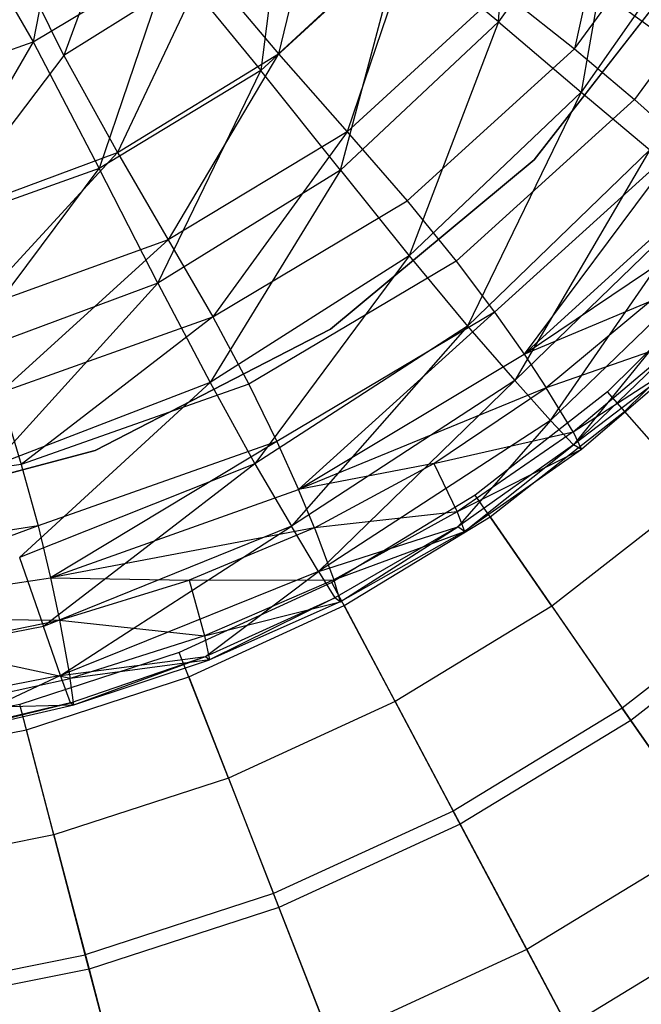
# Model space of a CAD drawing. Extents: x 1.3 to 51.4, y -26.2 to 21.9.
# Tile 9 of 53: x 5.56 to 6.321, y -8.98 to -7.773. Entities that reach past the tile are written whole.
import ezdxf

# ---------------------------------------------------------------- set-up
doc = ezdxf.new("R2010")
doc.units = 0
doc.header["$LTSCALE"] = 2.54
doc.layers.get('0').update_dxf_attribs({"color": 13, "linetype": 'CONTINUOUS'})

# ---------------------------------------------------------------- blocks, each defined once
blk = doc.blocks.new('ARES-205_STL')
at = {"color": 0}
for p, q in [((6.1464, -7.776, 26.788), (6.1653, -7.4868, 27.1802)), ((6.1464, -7.776, 26.788), (6.1653, -7.4868, 27.1802)), ((6.2997, -7.5299, 22.4717), (6.2398, -7.809, 22.6424)), ((6.2997, -7.5299, 22.4717), (6.2398, -7.809, 22.6424)), ((6.6322, -8.0005, 11.3237), (6.0268, -7.5606, 12.3825)), ((6.6322, -8.0005, 11.3237), (6.0268, -7.5606, 12.3825)), ((6.3013, -7.559, 26.7873), (6.1464, -7.776, 26.788)), ((6.3013, -7.559, 26.7873), (6.1464, -7.776, 26.788)), ((6.3013, -7.559, 26.7873), (6.2476, -7.8619, 26.3798)), ((6.3013, -7.559, 26.7873), (6.2476, -7.8619, 26.3798)), ((5.6227, -7.5655, 27.9073), (5.5764, -7.8005, 27.5539)), ((5.6227, -7.5655, 27.9073), (5.5764, -7.8005, 27.5539)), ((5.8891, -7.5674, 27.5542), (5.8554, -7.8355, 27.1808)), ((5.8891, -7.5674, 27.5542), (5.8554, -7.8355, 27.1808)), ((5.9363, -7.5683, 22.1694), (5.8771, -7.8152, 22.3172)), ((5.9363, -7.5683, 22.1694), (5.8771, -7.8152, 22.3172)), ((6.2398, -7.809, 22.6424), (6.4026, -7.5846, 22.6425)), ((6.2398, -7.809, 22.6424), (6.4026, -7.5846, 22.6425)), ((5.6971, -7.5892, 22.0413), (5.6139, -7.8171, 22.1744)), ((5.6971, -7.5892, 22.0413), (5.6139, -7.8171, 22.1744)), ((6.4155, -7.6233, 26.3791), (6.2476, -7.8619, 26.3798)), ((6.4155, -7.6233, 26.3791), (6.2476, -7.8619, 26.3798)), ((6.4866, -7.6325, 22.8186), (6.3132, -7.871, 22.8177)), ((6.4866, -7.6325, 22.8186), (6.3132, -7.871, 22.8177)), ((5.4885, -7.6485, 27.9074), (5.5764, -7.8005, 27.5539)), ((5.4885, -7.6485, 27.9074), (5.5764, -7.8005, 27.5539)), ((5.8771, -7.8152, 22.3172), (6.0469, -7.6576, 22.3143)), ((5.8771, -7.8152, 22.3172), (6.0469, -7.6576, 22.3143)), ((6.0469, -7.6576, 22.3143), (5.9611, -7.9107, 22.4749)), ((6.0469, -7.6576, 22.3143), (5.9611, -7.9107, 22.4749)), ((5.6139, -7.8171, 22.1744), (5.5487, -7.6841, 22.0413)), ((5.6139, -7.8171, 22.1744), (5.5487, -7.6841, 22.0413)), ((6.0274, -7.6772, 27.1805), (5.8554, -7.8355, 27.1808)), ((6.0274, -7.6772, 27.1805), (5.8554, -7.8355, 27.1808)), ((5.9529, -7.9575, 26.7887), (6.0274, -7.6772, 27.1805)), ((5.9529, -7.9575, 26.7887), (6.0274, -7.6772, 27.1805)), ((6.1464, -7.776, 26.788), (6.0274, -7.6772, 27.1805)), ((6.1464, -7.776, 26.788), (6.0274, -7.6772, 27.1805)), ((6.389, -7.689, 22.573), (6.19, -7.9451, 22.573)), ((6.19, -7.9451, 16.373), (6.389, -7.689, 16.373)), ((6.389, -7.689, 22.573), (6.19, -7.9451, 22.573)), ((6.19, -7.9451, 16.373), (6.389, -7.689, 16.373)), ((5.5764, -7.8005, 27.5539), (5.744, -7.6999, 27.554)), ((5.5764, -7.8005, 27.5539), (5.744, -7.6999, 27.554)), ((5.744, -7.6999, 27.554), (5.6571, -7.9556, 27.181)), ((5.744, -7.6999, 27.554), (5.6571, -7.9556, 27.181)), ((5.744, -7.6999, 27.554), (5.8554, -7.8355, 27.1808)), ((5.744, -7.6999, 27.554), (5.8554, -7.8355, 27.1808)), ((5.7873, -7.7086, 22.1721), (5.6139, -7.8171, 22.1744)), ((5.7873, -7.7086, 22.1721), (5.6139, -7.8171, 22.1744)), ((5.7873, -7.7086, 22.1721), (5.6797, -7.9362, 22.3197)), ((5.7873, -7.7086, 22.1721), (5.6797, -7.9362, 22.3197)), ((5.7873, -7.7086, 22.1721), (5.8771, -7.8152, 22.3172)), ((5.7873, -7.7086, 22.1721), (5.8771, -7.8152, 22.3172)), ((6.1498, -7.7378, 22.4734), (5.9611, -7.9107, 22.4749)), ((6.1498, -7.7378, 22.4734), (5.9611, -7.9107, 22.4749)), ((6.1498, -7.7378, 22.4734), (6.2398, -7.809, 22.6424)), ((6.1498, -7.7378, 22.4734), (6.2398, -7.809, 22.6424)), ((6.1464, -7.776, 26.788), (5.9529, -7.9575, 26.7887)), ((6.1464, -7.776, 26.788), (5.9529, -7.9575, 26.7887)), ((6.1464, -7.776, 26.788), (6.0372, -8.0626, 26.3805)), ((6.1464, -7.776, 26.788), (6.0372, -8.0626, 26.3805)), ((6.1464, -7.776, 26.788), (6.2476, -7.8619, 26.3798)), ((6.1464, -7.776, 26.788), (6.2476, -7.8619, 26.3798)), ((5.3933, -7.8654, 27.5538), (5.5764, -7.8005, 27.5539)), ((5.3933, -7.8654, 27.5538), (5.5764, -7.8005, 27.5539)), ((5.5764, -7.8005, 27.5539), (5.441, -8.0328, 27.1813)), ((5.5764, -7.8005, 27.5539), (5.441, -8.0328, 27.1813)), ((5.5764, -7.8005, 27.5539), (5.6571, -7.9556, 27.181)), ((5.5764, -7.8005, 27.5539), (5.6571, -7.9556, 27.181)), ((5.6797, -7.9362, 22.3197), (5.8771, -7.8152, 22.3172)), ((5.6797, -7.9362, 22.3197), (5.8771, -7.8152, 22.3172)), ((5.8771, -7.8152, 22.3172), (5.7418, -8.0429, 22.4762)), ((5.8771, -7.8152, 22.3172), (5.7418, -8.0429, 22.4762)), ((5.8771, -7.8152, 22.3172), (5.9611, -7.9107, 22.4749)), ((5.8771, -7.8152, 22.3172), (5.9611, -7.9107, 22.4749)), ((6.0346, -7.9954, 22.6423), (6.2398, -7.809, 22.6424)), ((6.0346, -7.9954, 22.6423), (6.2398, -7.809, 22.6424)), ((6.2398, -7.809, 22.6424), (6.3132, -7.871, 22.8177)), ((6.2398, -7.809, 22.6424), (6.3132, -7.871, 22.8177)), ((5.6139, -7.8171, 22.1744), (5.4627, -8.0164, 22.3219)), ((5.6139, -7.8171, 22.1744), (5.4627, -8.0164, 22.3219)), ((5.6139, -7.8171, 22.1744), (5.6797, -7.9362, 22.3197)), ((5.6139, -7.8171, 22.1744), (5.6797, -7.9362, 22.3197)), ((5.8554, -7.8355, 27.1808), (5.6571, -7.9556, 27.181)), ((5.8554, -7.8355, 27.1808), (5.6571, -7.9556, 27.181)), ((5.7292, -8.0963, 26.7892), (5.8554, -7.8355, 27.1808)), ((5.7292, -8.0963, 26.7892), (5.8554, -7.8355, 27.1808)), ((5.9529, -7.9575, 26.7887), (5.8554, -7.8355, 27.1808)), ((5.9529, -7.9575, 26.7887), (5.8554, -7.8355, 27.1808)), ((6.2476, -7.8619, 26.3798), (6.0372, -8.0626, 26.3805)), ((6.2476, -7.8619, 26.3798), (6.0372, -8.0626, 26.3805)), ((6.2476, -7.8619, 26.3798), (6.1085, -8.1488, 25.959)), ((6.2476, -7.8619, 26.3798), (6.1085, -8.1488, 25.959)), ((6.2476, -7.8619, 26.3798), (6.332, -7.9329, 25.9585)), ((6.2476, -7.8619, 26.3798), (6.332, -7.9329, 25.9585)), ((6.3132, -7.871, 22.8177), (6.0945, -8.069, 22.8169)), ((6.3132, -7.871, 22.8177), (6.0945, -8.069, 22.8169)), ((6.3132, -7.871, 22.8177), (6.3712, -7.9235, 22.9989)), ((6.3132, -7.871, 22.8177), (6.3712, -7.9235, 22.9989)), ((5.9611, -7.9107, 22.4749), (5.7418, -8.0429, 22.4762)), ((5.9611, -7.9107, 22.4749), (5.7418, -8.0429, 22.4762)), ((5.9611, -7.9107, 22.4749), (5.7963, -8.1374, 22.6423)), ((5.9611, -7.9107, 22.4749), (5.7963, -8.1374, 22.6423)), ((5.9611, -7.9107, 22.4749), (6.0346, -7.9954, 22.6423)), ((5.9611, -7.9107, 22.4749), (6.0346, -7.9954, 22.6423)), ((6.3712, -7.9235, 22.9989), (6.1417, -8.1316, 22.998)), ((6.3712, -7.9235, 22.9989), (6.1417, -8.1316, 22.998)), ((6.3712, -7.9235, 22.9989), (6.178, -8.1831, 23.1859)), ((6.3712, -7.9235, 22.9989), (6.178, -8.1831, 23.1859)), ((5.4627, -8.0164, 22.3219), (5.6797, -7.9362, 22.3197)), ((5.4627, -8.0164, 22.3219), (5.6797, -7.9362, 22.3197)), ((5.6797, -7.9362, 22.3197), (5.5012, -8.1298, 22.4774)), ((5.6797, -7.9362, 22.3197), (5.5012, -8.1298, 22.4774)), ((5.6797, -7.9362, 22.3197), (5.7418, -8.0429, 22.4762)), ((5.6797, -7.9362, 22.3197), (5.7418, -8.0429, 22.4762)), ((6.332, -7.9329, 25.9585), (6.1085, -8.1488, 25.959)), ((6.332, -7.9329, 25.9585), (6.1085, -8.1488, 25.959)), ((6.332, -7.9329, 25.9585), (6.1667, -8.2153, 25.527)), ((6.332, -7.9329, 25.9585), (6.1667, -8.2153, 25.527)), ((6.19, -7.9451, 22.573), (5.9405, -8.1524, 22.573)), ((5.9405, -8.1524, 16.373), (6.19, -7.9451, 16.373)), ((6.19, -7.9451, 22.573), (5.9405, -8.1524, 22.573)), ((5.9405, -8.1524, 16.373), (6.19, -7.9451, 16.373)), ((6.19, -7.9451, 22.573), (6.19, -7.9451, 16.373)), ((6.19, -7.9451, 22.573), (6.19, -7.9451, 16.373)), ((5.6571, -7.9556, 27.181), (5.441, -8.0328, 27.1813)), ((5.6571, -7.9556, 27.181), (5.441, -8.0328, 27.1813)), ((5.4847, -8.1869, 26.7897), (5.6571, -7.9556, 27.181)), ((5.4847, -8.1869, 26.7897), (5.6571, -7.9556, 27.181)), ((5.7292, -8.0963, 26.7892), (5.6571, -7.9556, 27.181)), ((5.7292, -8.0963, 26.7892), (5.6571, -7.9556, 27.181)), ((5.9529, -7.9575, 26.7887), (5.7292, -8.0963, 26.7892)), ((5.9529, -7.9575, 26.7887), (5.7292, -8.0963, 26.7892)), ((5.9529, -7.9575, 26.7887), (5.7931, -8.2179, 26.3811)), ((5.9529, -7.9575, 26.7887), (5.7931, -8.2179, 26.3811)), ((5.9529, -7.9575, 26.7887), (6.0372, -8.0626, 26.3805)), ((5.9529, -7.9575, 26.7887), (6.0372, -8.0626, 26.3805)), ((6.178, -8.1831, 23.1859), (6.4159, -7.9662, 23.1864)), ((6.178, -8.1831, 23.1859), (6.4159, -7.9662, 23.1864)), ((5.7963, -8.1374, 22.6423), (6.0346, -7.9954, 22.6423)), ((5.7963, -8.1374, 22.6423), (6.0346, -7.9954, 22.6423)), ((6.0346, -7.9954, 22.6423), (6.0945, -8.069, 22.8169)), ((6.0346, -7.9954, 22.6423), (6.0945, -8.069, 22.8169)), ((6.4007, -7.9883, 25.5271), (6.1667, -8.2153, 25.527)), ((6.4007, -7.9883, 25.5271), (6.1667, -8.2153, 25.527)), ((6.2104, -8.2645, 25.0889), (6.4007, -7.9883, 25.5271)), ((6.2104, -8.2645, 25.0889), (6.4007, -7.9883, 25.5271)), ((6.178, -8.1831, 23.1859), (6.4494, -7.9999, 23.3804)), ((6.178, -8.1831, 23.1859), (6.4494, -7.9999, 23.3804)), ((6.4533, -8.0293, 25.0894), (6.2104, -8.2645, 25.0889)), ((6.4533, -8.0293, 25.0894), (6.2104, -8.2645, 25.0889)), ((6.4533, -8.0293, 25.0894), (6.2382, -8.294, 24.6493)), ((6.4533, -8.0293, 25.0894), (6.2382, -8.294, 24.6493)), ((5.7418, -8.0429, 22.4762), (5.5012, -8.1298, 22.4774)), ((5.7418, -8.0429, 22.4762), (5.5012, -8.1298, 22.4774)), ((5.7418, -8.0429, 22.4762), (5.5349, -8.2303, 22.6422)), ((5.7418, -8.0429, 22.4762), (5.5349, -8.2303, 22.6422)), ((5.7418, -8.0429, 22.4762), (5.7963, -8.1374, 22.6423)), ((5.7418, -8.0429, 22.4762), (5.7963, -8.1374, 22.6423)), ((6.2382, -8.294, 24.6493), (6.4878, -8.0542, 24.65)), ((6.2382, -8.294, 24.6493), (6.4878, -8.0542, 24.65)), ((6.0372, -8.0626, 26.3805), (5.7931, -8.2179, 26.3811)), ((6.0372, -8.0626, 26.3805), (5.7931, -8.2179, 26.3811)), ((6.0945, -8.069, 22.8169), (5.8405, -8.2197, 22.8161)), ((6.0945, -8.069, 22.8169), (5.8405, -8.2197, 22.8161)), ((6.0372, -8.0626, 26.3805), (5.8479, -8.3175, 25.9593)), ((6.0372, -8.0626, 26.3805), (5.8479, -8.3175, 25.9593)), ((6.0372, -8.0626, 26.3805), (6.1085, -8.1488, 25.959)), ((6.0372, -8.0626, 26.3805), (6.1085, -8.1488, 25.959)), ((6.0945, -8.069, 22.8169), (6.1417, -8.1316, 22.998)), ((6.0945, -8.069, 22.8169), (6.1417, -8.1316, 22.998)), ((6.4261, -8.0849, 16.373), (6.2799, -8.2294, 16.373)), ((6.4261, -8.0849, 16.373), (6.2799, -8.2294, 16.373)), ((5.7292, -8.0963, 26.7892), (5.4847, -8.1869, 26.7897)), ((5.7292, -8.0963, 26.7892), (5.4847, -8.1869, 26.7897)), ((5.7292, -8.0963, 26.7892), (5.5246, -8.3214, 26.3816)), ((5.7292, -8.0963, 26.7892), (5.5246, -8.3214, 26.3816)), ((5.7292, -8.0963, 26.7892), (5.7931, -8.2179, 26.3811)), ((5.7292, -8.0963, 26.7892), (5.7931, -8.2179, 26.3811)), ((6.301, -8.2534, 16.293), (6.4499, -8.1063, 16.293)), ((6.301, -8.2534, 16.293), (6.4499, -8.1063, 16.293)), ((6.178, -8.1831, 23.1859), (6.3329, -8.1182, 23.3804)), ((6.178, -8.1831, 23.1859), (6.3329, -8.1182, 23.3804)), ((6.3329, -8.1182, 23.3804), (6.2051, -8.2242, 23.3804)), ((6.3329, -8.1182, 23.3804), (6.2051, -8.2242, 23.3804)), ((5.5349, -8.2303, 22.6422), (5.7963, -8.1374, 22.6423)), ((5.5349, -8.2303, 22.6422), (5.7963, -8.1374, 22.6423)), ((5.7963, -8.1374, 22.6423), (5.5618, -8.3181, 22.8155)), ((5.7963, -8.1374, 22.6423), (5.5618, -8.3181, 22.8155)), ((5.7963, -8.1374, 22.6423), (5.8405, -8.2197, 22.8161)), ((5.7963, -8.1374, 22.6423), (5.8405, -8.2197, 22.8161)), ((6.1417, -8.1316, 22.998), (5.875, -8.2901, 22.9973)), ((6.1417, -8.1316, 22.998), (5.875, -8.2901, 22.9973)), ((6.1417, -8.1316, 22.998), (5.9014, -8.3487, 23.1855)), ((6.1417, -8.1316, 22.998), (5.9014, -8.3487, 23.1855)), ((6.1417, -8.1316, 22.998), (6.178, -8.1831, 23.1859)), ((6.1417, -8.1316, 22.998), (6.178, -8.1831, 23.1859)), ((5.9405, -8.1524, 22.573), (5.6523, -8.3012, 22.573)), ((5.6523, -8.3012, 16.373), (5.9405, -8.1524, 16.373)), ((5.9405, -8.1524, 22.573), (5.6523, -8.3012, 22.573)), ((5.6523, -8.3012, 16.373), (5.9405, -8.1524, 16.373)), ((6.1085, -8.1488, 25.959), (5.8479, -8.3175, 25.9593)), ((6.1085, -8.1488, 25.959), (5.8479, -8.3175, 25.9593)), ((6.1085, -8.1488, 25.959), (5.893, -8.3937, 25.527)), ((6.1085, -8.1488, 25.959), (5.893, -8.3937, 25.527)), ((5.9405, -8.1524, 22.573), (5.9405, -8.1524, 16.373)), ((5.9405, -8.1524, 22.573), (5.9405, -8.1524, 16.373)), ((6.1085, -8.1488, 25.959), (6.1667, -8.2153, 25.527)), ((6.1085, -8.1488, 25.959), (6.1667, -8.2153, 25.527)), ((6.3695, -8.1669, 23.7883), (6.2051, -8.2242, 23.3804)), ((6.3695, -8.1669, 23.7883), (6.2051, -8.2242, 23.3804)), ((6.2378, -8.2782, 23.7882), (6.3695, -8.1669, 23.7883)), ((6.2378, -8.2782, 23.7882), (6.3695, -8.1669, 23.7883)), ((5.9014, -8.3487, 23.1855), (6.178, -8.1831, 23.1859)), ((5.9014, -8.3487, 23.1855), (6.178, -8.1831, 23.1859)), ((6.178, -8.1831, 23.1859), (6.2051, -8.2242, 23.3804)), ((6.178, -8.1831, 23.1859), (6.2051, -8.2242, 23.3804)), ((6.2378, -8.2782, 23.7882), (6.3805, -8.186, 24.214)), ((6.2378, -8.2782, 23.7882), (6.3805, -8.186, 24.214)), ((6.3805, -8.186, 24.214), (6.2382, -8.294, 24.6493)), ((6.3805, -8.186, 24.214), (6.2382, -8.294, 24.6493)), ((6.3805, -8.186, 24.214), (6.248, -8.2999, 24.2138)), ((6.3805, -8.186, 24.214), (6.248, -8.2999, 24.2138)), ((5.7931, -8.2179, 26.3811), (5.5246, -8.3214, 26.3816)), ((5.7931, -8.2179, 26.3811), (5.5246, -8.3214, 26.3816)), ((5.7931, -8.2179, 26.3811), (5.5598, -8.4322, 25.9597)), ((5.7931, -8.2179, 26.3811), (5.5598, -8.4322, 25.9597)), ((5.8405, -8.2197, 22.8161), (5.5618, -8.3181, 22.8155)), ((5.8405, -8.2197, 22.8161), (5.5618, -8.3181, 22.8155)), ((5.7931, -8.2179, 26.3811), (5.8479, -8.3175, 25.9593)), ((5.7931, -8.2179, 26.3811), (5.8479, -8.3175, 25.9593)), ((5.8405, -8.2197, 22.8161), (5.875, -8.2901, 22.9973)), ((5.8405, -8.2197, 22.8161), (5.875, -8.2901, 22.9973)), ((6.1667, -8.2153, 25.527), (5.893, -8.3937, 25.527)), ((6.1667, -8.2153, 25.527), (5.893, -8.3937, 25.527)), ((6.2051, -8.2242, 23.3804), (5.9014, -8.3487, 23.1855)), ((6.2051, -8.2242, 23.3804), (5.9014, -8.3487, 23.1855)), ((5.926, -8.4493, 25.0885), (6.1667, -8.2153, 25.527)), ((5.926, -8.4493, 25.0885), (6.1667, -8.2153, 25.527)), ((6.0673, -8.3171, 23.3803), (6.2051, -8.2242, 23.3804)), ((6.0673, -8.3171, 23.3803), (6.2051, -8.2242, 23.3804)), ((6.2104, -8.2645, 25.0889), (6.1667, -8.2153, 25.527)), ((6.2104, -8.2645, 25.0889), (6.1667, -8.2153, 25.527)), ((6.2378, -8.2782, 23.7882), (6.2051, -8.2242, 23.3804)), ((6.2378, -8.2782, 23.7882), (6.2051, -8.2242, 23.3804)), ((5.5349, -8.2303, 22.6422), (5.5618, -8.3181, 22.8155)), ((5.5349, -8.2303, 22.6422), (5.5618, -8.3181, 22.8155)), ((6.2799, -8.2294, 16.373), (6.1179, -8.356, 16.373)), ((6.2799, -8.2294, 16.373), (6.1179, -8.356, 16.373)), ((6.389, -8.3535, 16.5207), (6.2799, -8.2294, 16.373)), ((6.389, -8.3535, 16.5207), (6.2799, -8.2294, 16.373)), ((6.1361, -8.3823, 16.293), (6.301, -8.2534, 16.293)), ((6.1361, -8.3823, 16.293), (6.301, -8.2534, 16.293)), ((6.301, -8.2534, 16.293), (6.4893, -8.4674, 16.5416)), ((6.301, -8.2534, 16.293), (6.4893, -8.4674, 16.5416)), ((6.2104, -8.2645, 25.0889), (5.926, -8.4493, 25.0885)), ((6.2104, -8.2645, 25.0889), (5.926, -8.4493, 25.0885)), ((6.2104, -8.2645, 25.0889), (6.0968, -8.3948, 24.649)), ((6.2104, -8.2645, 25.0889), (6.0968, -8.3948, 24.649)), ((6.2104, -8.2645, 25.0889), (6.2382, -8.294, 24.6493)), ((6.2104, -8.2645, 25.0889), (6.2382, -8.294, 24.6493)), ((6.0673, -8.3171, 23.3803), (6.2378, -8.2782, 23.7882)), ((6.0673, -8.3171, 23.3803), (6.2378, -8.2782, 23.7882)), ((6.2378, -8.2782, 23.7882), (6.0957, -8.3762, 23.7882)), ((6.2378, -8.2782, 23.7882), (6.0957, -8.3762, 23.7882)), ((6.2378, -8.2782, 23.7882), (6.248, -8.2999, 24.2138)), ((6.2378, -8.2782, 23.7882), (6.248, -8.2999, 24.2138)), ((5.875, -8.2901, 22.9973), (5.5823, -8.3935, 22.9967)), ((5.875, -8.2901, 22.9973), (5.5823, -8.3935, 22.9967)), ((5.875, -8.2901, 22.9973), (5.5976, -8.457, 23.1851)), ((5.875, -8.2901, 22.9973), (5.5976, -8.457, 23.1851)), ((5.875, -8.2901, 22.9973), (5.9014, -8.3487, 23.1855)), ((5.875, -8.2901, 22.9973), (5.9014, -8.3487, 23.1855)), ((6.2382, -8.294, 24.6493), (6.0968, -8.3948, 24.649)), ((6.2382, -8.294, 24.6493), (6.0968, -8.3948, 24.649)), ((6.105, -8.4004, 24.2135), (6.2382, -8.294, 24.6493)), ((6.105, -8.4004, 24.2135), (6.2382, -8.294, 24.6493)), ((6.248, -8.2999, 24.2138), (6.2382, -8.294, 24.6493)), ((6.248, -8.2999, 24.2138), (6.2382, -8.294, 24.6493)), ((5.6523, -8.3012, 22.573), (5.3388, -8.3846, 22.573)), ((5.3388, -8.3846, 16.373), (5.6523, -8.3012, 16.373)), ((5.6523, -8.3012, 22.573), (5.3388, -8.3846, 22.573)), ((5.3388, -8.3846, 16.373), (5.6523, -8.3012, 16.373)), ((5.6523, -8.3012, 22.573), (5.6523, -8.3012, 16.373)), ((5.6523, -8.3012, 22.573), (5.6523, -8.3012, 16.373)), ((6.248, -8.2999, 24.2138), (6.0957, -8.3762, 23.7882)), ((6.248, -8.2999, 24.2138), (6.0957, -8.3762, 23.7882)), ((6.248, -8.2999, 24.2138), (6.105, -8.4004, 24.2135)), ((6.248, -8.2999, 24.2138), (6.105, -8.4004, 24.2135)), ((5.5618, -8.3181, 22.8155), (5.2692, -8.3618, 22.8151)), ((5.5618, -8.3181, 22.8155), (5.2692, -8.3618, 22.8151)), ((5.8479, -8.3175, 25.9593), (5.5598, -8.4322, 25.9597)), ((5.8479, -8.3175, 25.9593), (5.5598, -8.4322, 25.9597)), ((5.5618, -8.3181, 22.8155), (5.5823, -8.3935, 22.9967)), ((5.5618, -8.3181, 22.8155), (5.5823, -8.3935, 22.9967)), ((5.8479, -8.3175, 25.9593), (5.5891, -8.5166, 25.527)), ((5.8479, -8.3175, 25.9593), (5.5891, -8.5166, 25.527)), ((5.8479, -8.3175, 25.9593), (5.893, -8.3937, 25.527)), ((5.8479, -8.3175, 25.9593), (5.893, -8.3937, 25.527)), ((6.0673, -8.3171, 23.3803), (5.9014, -8.3487, 23.1855)), ((6.0673, -8.3171, 23.3803), (5.9014, -8.3487, 23.1855)), ((5.921, -8.396, 23.3803), (6.0673, -8.3171, 23.3803)), ((5.921, -8.396, 23.3803), (6.0673, -8.3171, 23.3803)), ((6.0673, -8.3171, 23.3803), (6.0957, -8.3762, 23.7882)), ((6.0673, -8.3171, 23.3803), (6.0957, -8.3762, 23.7882)), ((5.5976, -8.457, 23.1851), (5.9014, -8.3487, 23.1855)), ((5.5976, -8.457, 23.1851), (5.9014, -8.3487, 23.1855)), ((5.921, -8.396, 23.3803), (5.9014, -8.3487, 23.1855)), ((5.921, -8.396, 23.3803), (5.9014, -8.3487, 23.1855)), ((6.1179, -8.356, 16.373), (5.9423, -8.4629, 16.373)), ((6.1179, -8.356, 16.373), (5.9423, -8.4629, 16.373)), ((6.2119, -8.4919, 16.5207), (6.1179, -8.356, 16.373)), ((6.2119, -8.4919, 16.5207), (6.1179, -8.356, 16.373)), ((6.389, -8.3535, 16.5207), (6.2119, -8.4919, 16.5207)), ((6.389, -8.3535, 16.5207), (6.2119, -8.4919, 16.5207)), ((6.0957, -8.3762, 23.7882), (5.921, -8.396, 23.3803)), ((6.0957, -8.3762, 23.7882), (5.921, -8.396, 23.3803)), ((6.0957, -8.3762, 23.7882), (5.9447, -8.4597, 23.7881)), ((6.0957, -8.3762, 23.7882), (5.9447, -8.4597, 23.7881)), ((5.9573, -8.4911, 16.293), (6.1361, -8.3823, 16.293)), ((5.9573, -8.4911, 16.293), (6.1361, -8.3823, 16.293)), ((6.0957, -8.3762, 23.7882), (6.105, -8.4004, 24.2135)), ((6.0957, -8.3762, 23.7882), (6.105, -8.4004, 24.2135)), ((6.1361, -8.3823, 16.293), (6.2982, -8.6167, 16.5416)), ((6.1361, -8.3823, 16.293), (6.2982, -8.6167, 16.5416)), ((5.5823, -8.3935, 22.9967), (5.2749, -8.4396, 22.9962)), ((5.5823, -8.3935, 22.9967), (5.2749, -8.4396, 22.9962)), ((5.5823, -8.3935, 22.9967), (5.2783, -8.5056, 23.1848)), ((5.5823, -8.3935, 22.9967), (5.2783, -8.5056, 23.1848)), ((5.5823, -8.3935, 22.9967), (5.5976, -8.457, 23.1851)), ((5.5823, -8.3935, 22.9967), (5.5976, -8.457, 23.1851)), ((5.893, -8.3937, 25.527), (5.5891, -8.5166, 25.527)), ((5.893, -8.3937, 25.527), (5.5891, -8.5166, 25.527)), ((5.61, -8.5767, 25.0881), (5.893, -8.3937, 25.527)), ((5.61, -8.5767, 25.0881), (5.893, -8.3937, 25.527)), ((5.926, -8.4493, 25.0885), (5.893, -8.3937, 25.527)), ((5.926, -8.4493, 25.0885), (5.893, -8.3937, 25.527)), ((5.926, -8.4493, 25.0885), (6.0968, -8.3948, 24.649)), ((5.926, -8.4493, 25.0885), (6.0968, -8.3948, 24.649)), ((6.0968, -8.3948, 24.649), (5.9461, -8.4817, 24.6487)), ((6.0968, -8.3948, 24.649), (5.9461, -8.4817, 24.6487)), ((5.9527, -8.4866, 24.2133), (6.0968, -8.3948, 24.649)), ((5.9527, -8.4866, 24.2133), (6.0968, -8.3948, 24.649)), ((6.105, -8.4004, 24.2135), (6.0968, -8.3948, 24.649)), ((6.105, -8.4004, 24.2135), (6.0968, -8.3948, 24.649)), ((5.921, -8.396, 23.3803), (5.5976, -8.457, 23.1851)), ((5.921, -8.396, 23.3803), (5.5976, -8.457, 23.1851)), ((5.921, -8.396, 23.3803), (5.7676, -8.4601, 23.3803)), ((5.921, -8.396, 23.3803), (5.7676, -8.4601, 23.3803)), ((5.921, -8.396, 23.3803), (5.9447, -8.4597, 23.7881)), ((5.921, -8.396, 23.3803), (5.9447, -8.4597, 23.7881)), ((5.9447, -8.4597, 23.7881), (6.105, -8.4004, 24.2135)), ((5.9447, -8.4597, 23.7881), (6.105, -8.4004, 24.2135)), ((6.105, -8.4004, 24.2135), (5.9527, -8.4866, 24.2133)), ((6.105, -8.4004, 24.2135), (5.9527, -8.4866, 24.2133)), ((5.5598, -8.4322, 25.9597), (5.5891, -8.5166, 25.527)), ((5.5598, -8.4322, 25.9597), (5.5891, -8.5166, 25.527)), ((5.926, -8.4493, 25.0885), (5.61, -8.5767, 25.0881)), ((5.926, -8.4493, 25.0885), (5.61, -8.5767, 25.0881)), ((5.7875, -8.5536, 24.6484), (5.926, -8.4493, 25.0885)), ((5.7875, -8.5536, 24.6484), (5.926, -8.4493, 25.0885)), ((5.926, -8.4493, 25.0885), (5.9461, -8.4817, 24.6487)), ((5.926, -8.4493, 25.0885), (5.9461, -8.4817, 24.6487)), ((5.2783, -8.5056, 23.1848), (5.5976, -8.457, 23.1851)), ((5.2783, -8.5056, 23.1848), (5.5976, -8.457, 23.1851)), ((5.5976, -8.457, 23.1851), (5.6086, -8.509, 23.3802)), ((5.5976, -8.457, 23.1851), (5.6086, -8.509, 23.3802)), ((5.5976, -8.457, 23.1851), (5.7676, -8.4601, 23.3803)), ((5.5976, -8.457, 23.1851), (5.7676, -8.4601, 23.3803)), ((5.6086, -8.509, 23.3802), (5.7676, -8.4601, 23.3803)), ((5.6086, -8.509, 23.3802), (5.7676, -8.4601, 23.3803)), ((5.9423, -8.4629, 16.373), (5.7554, -8.5487, 16.373)), ((5.9423, -8.4629, 16.373), (5.7554, -8.5487, 16.373)), ((5.7676, -8.4601, 23.3803), (5.9447, -8.4597, 23.7881)), ((5.7676, -8.4601, 23.3803), (5.9447, -8.4597, 23.7881)), ((5.7676, -8.4601, 23.3803), (5.7861, -8.528, 23.7881)), ((5.7676, -8.4601, 23.3803), (5.7861, -8.528, 23.7881)), ((5.9447, -8.4597, 23.7881), (5.7861, -8.528, 23.7881)), ((5.9447, -8.4597, 23.7881), (5.7861, -8.528, 23.7881)), ((6.0198, -8.6088, 16.5207), (5.9423, -8.4629, 16.373)), ((6.0198, -8.6088, 16.5207), (5.9423, -8.4629, 16.373)), ((5.9447, -8.4597, 23.7881), (5.9527, -8.4866, 24.2133)), ((5.9447, -8.4597, 23.7881), (5.9527, -8.4866, 24.2133)), ((6.4893, -8.4674, 16.5416), (6.2982, -8.6167, 16.5416)), ((6.4893, -8.4674, 16.5416), (6.2982, -8.6167, 16.5416)), ((5.767, -8.5785, 16.293), (5.9573, -8.4911, 16.293)), ((5.767, -8.5785, 16.293), (5.9573, -8.4911, 16.293)), ((5.7861, -8.528, 23.7881), (5.9527, -8.4866, 24.2133)), ((5.7861, -8.528, 23.7881), (5.9527, -8.4866, 24.2133)), ((5.7875, -8.5536, 24.6484), (5.9461, -8.4817, 24.6487)), ((5.7875, -8.5536, 24.6484), (5.9461, -8.4817, 24.6487)), ((5.9461, -8.4817, 24.6487), (5.7925, -8.5576, 24.213)), ((5.9461, -8.4817, 24.6487), (5.7925, -8.5576, 24.213)), ((5.9527, -8.4866, 24.2133), (5.7925, -8.5576, 24.213)), ((5.9527, -8.4866, 24.2133), (5.7925, -8.5576, 24.213)), ((5.9527, -8.4866, 24.2133), (5.9461, -8.4817, 24.6487)), ((5.9527, -8.4866, 24.2133), (5.9461, -8.4817, 24.6487)), ((5.9573, -8.4911, 16.293), (6.0911, -8.7428, 16.5416)), ((5.9573, -8.4911, 16.293), (6.0911, -8.7428, 16.5416)), ((6.2119, -8.4919, 16.5207), (6.0198, -8.6088, 16.5207)), ((6.2119, -8.4919, 16.5207), (6.0198, -8.6088, 16.5207)), ((6.2119, -8.4919, 16.5207), (6.3086, -8.6318, 16.657)), ((6.2119, -8.4919, 16.5207), (6.3086, -8.6318, 16.657)), ((6.5014, -8.4812, 16.657), (6.3086, -8.6318, 16.657)), ((6.5014, -8.4812, 16.657), (6.3086, -8.6318, 16.657)), ((5.5891, -8.5166, 25.527), (5.2662, -8.5793, 25.5269)), ((5.5891, -8.5166, 25.527), (5.2662, -8.5793, 25.5269)), ((5.2783, -8.5056, 23.1848), (5.6086, -8.509, 23.3802)), ((5.2783, -8.5056, 23.1848), (5.6086, -8.509, 23.3802)), ((5.4455, -8.5425, 23.3802), (5.6086, -8.509, 23.3802)), ((5.4455, -8.5425, 23.3802), (5.6086, -8.509, 23.3802)), ((5.61, -8.5767, 25.0881), (5.5891, -8.5166, 25.527)), ((5.61, -8.5767, 25.0881), (5.5891, -8.5166, 25.527)), ((5.6086, -8.509, 23.3802), (5.6215, -8.5806, 23.788)), ((5.6086, -8.509, 23.3802), (5.6215, -8.5806, 23.788)), ((5.6086, -8.509, 23.3802), (5.7861, -8.528, 23.7881)), ((5.6086, -8.509, 23.3802), (5.7861, -8.528, 23.7881)), ((5.7861, -8.528, 23.7881), (5.6215, -8.5806, 23.788)), ((5.7861, -8.528, 23.7881), (5.6215, -8.5806, 23.788)), ((5.7861, -8.528, 23.7881), (5.7925, -8.5576, 24.213)), ((5.7861, -8.528, 23.7881), (5.7925, -8.5576, 24.213)), ((5.6215, -8.5806, 23.788), (5.4455, -8.5425, 23.3802)), ((5.6215, -8.5806, 23.788), (5.4455, -8.5425, 23.3802)), ((5.7554, -8.5487, 16.373), (5.5599, -8.6123, 16.373)), ((5.7554, -8.5487, 16.373), (5.5599, -8.6123, 16.373)), ((5.8155, -8.7026, 16.5207), (5.7554, -8.5487, 16.373)), ((5.8155, -8.7026, 16.5207), (5.7554, -8.5487, 16.373)), ((5.61, -8.5767, 25.0881), (5.7875, -8.5536, 24.6484)), ((5.61, -8.5767, 25.0881), (5.7875, -8.5536, 24.6484)), ((5.7925, -8.5576, 24.213), (5.6215, -8.5806, 23.788)), ((5.7925, -8.5576, 24.213), (5.6215, -8.5806, 23.788)), ((5.6222, -8.6101, 24.6482), (5.7875, -8.5536, 24.6484)), ((5.6222, -8.6101, 24.6482), (5.7875, -8.5536, 24.6484)), ((5.6261, -8.6128, 24.2128), (5.7875, -8.5536, 24.6484)), ((5.6261, -8.6128, 24.2128), (5.7875, -8.5536, 24.6484)), ((5.6261, -8.6128, 24.2128), (5.7925, -8.5576, 24.213)), ((5.6261, -8.6128, 24.2128), (5.7925, -8.5576, 24.213)), ((5.7875, -8.5536, 24.6484), (5.7925, -8.5576, 24.213)), ((5.7875, -8.5536, 24.6484), (5.7925, -8.5576, 24.213)), ((5.61, -8.5767, 25.0881), (5.2739, -8.6421, 25.0878)), ((5.61, -8.5767, 25.0881), (5.2739, -8.6421, 25.0878)), ((5.61, -8.5767, 25.0881), (5.452, -8.6507, 24.6479)), ((5.61, -8.5767, 25.0881), (5.452, -8.6507, 24.6479)), ((5.6222, -8.6101, 24.6482), (5.61, -8.5767, 25.0881)), ((5.6222, -8.6101, 24.6482), (5.61, -8.5767, 25.0881)), ((5.4526, -8.6172, 23.788), (5.6215, -8.5806, 23.788)), ((5.4526, -8.6172, 23.788), (5.6215, -8.5806, 23.788)), ((5.568, -8.6432, 16.293), (5.767, -8.5785, 16.293)), ((5.568, -8.6432, 16.293), (5.767, -8.5785, 16.293)), ((5.6261, -8.6128, 24.2128), (5.6215, -8.5806, 23.788)), ((5.6261, -8.6128, 24.2128), (5.6215, -8.5806, 23.788)), ((5.767, -8.5785, 16.293), (5.8707, -8.844, 16.5416)), ((5.767, -8.5785, 16.293), (5.8707, -8.844, 16.5416)), ((5.5599, -8.6123, 16.373), (5.3583, -8.6527, 16.373)), ((5.5599, -8.6123, 16.373), (5.3583, -8.6527, 16.373)), ((5.6222, -8.6101, 24.6482), (5.452, -8.6507, 24.6479)), ((5.6222, -8.6101, 24.6482), (5.452, -8.6507, 24.6479)), ((5.4526, -8.6172, 23.788), (5.6261, -8.6128, 24.2128)), ((5.4526, -8.6172, 23.788), (5.6261, -8.6128, 24.2128)), ((5.4548, -8.6519, 24.2127), (5.6222, -8.6101, 24.6482)), ((5.4548, -8.6519, 24.2127), (5.6222, -8.6101, 24.6482)), ((5.4548, -8.6519, 24.2127), (5.6261, -8.6128, 24.2128)), ((5.4548, -8.6519, 24.2127), (5.6261, -8.6128, 24.2128)), ((5.6017, -8.7721, 16.5207), (5.5599, -8.6123, 16.373)), ((5.6017, -8.7721, 16.5207), (5.5599, -8.6123, 16.373)), ((5.6222, -8.6101, 24.6482), (5.6261, -8.6128, 24.2128)), ((5.6222, -8.6101, 24.6482), (5.6261, -8.6128, 24.2128)), ((6.0198, -8.6088, 16.5207), (5.8155, -8.7026, 16.5207)), ((6.0198, -8.6088, 16.5207), (5.8155, -8.7026, 16.5207)), ((6.0198, -8.6088, 16.5207), (6.0997, -8.759, 16.657)), ((6.0198, -8.6088, 16.5207), (6.0997, -8.759, 16.657)), ((6.2982, -8.6167, 16.5416), (6.0911, -8.7428, 16.5416)), ((6.2982, -8.6167, 16.5416), (6.0911, -8.7428, 16.5416)), ((6.4685, -8.863, 16.7558), (6.2982, -8.6167, 16.5416)), ((6.4685, -8.863, 16.7558), (6.2982, -8.6167, 16.5416)), ((6.3086, -8.6318, 16.657), (6.0997, -8.759, 16.657)), ((6.3086, -8.6318, 16.657), (6.0997, -8.759, 16.657)), ((6.3086, -8.6318, 16.657), (6.4075, -8.7748, 16.7811)), ((6.3086, -8.6318, 16.657), (6.4075, -8.7748, 16.7811)), ((5.3627, -8.6843, 16.293), (5.568, -8.6432, 16.293)), ((5.3627, -8.6843, 16.293), (5.568, -8.6432, 16.293)), ((5.6401, -8.9189, 16.5416), (5.568, -8.6432, 16.293)), ((5.6401, -8.9189, 16.5416), (5.568, -8.6432, 16.293)), ((5.8155, -8.7026, 16.5207), (5.6017, -8.7721, 16.5207)), ((5.8155, -8.7026, 16.5207), (5.6017, -8.7721, 16.5207)), ((5.8155, -8.7026, 16.5207), (5.8774, -8.8611, 16.657)), ((5.8155, -8.7026, 16.5207), (5.8774, -8.8611, 16.657)), ((6.0911, -8.7428, 16.5416), (5.8707, -8.844, 16.5416)), ((6.0911, -8.7428, 16.5416), (5.8707, -8.844, 16.5416)), ((6.2317, -9.0072, 16.7558), (6.0911, -8.7428, 16.5416)), ((6.2317, -9.0072, 16.7558), (6.0911, -8.7428, 16.5416)), ((6.0997, -8.759, 16.657), (5.8774, -8.8611, 16.657)), ((6.0997, -8.759, 16.657), (5.8774, -8.8611, 16.657)), ((6.0997, -8.759, 16.657), (6.1813, -8.9126, 16.7811)), ((6.0997, -8.759, 16.657), (6.1813, -8.9126, 16.7811)), ((5.6017, -8.7721, 16.5207), (5.3813, -8.8163, 16.5207)), ((5.6017, -8.7721, 16.5207), (5.3813, -8.8163, 16.5207)), ((5.6017, -8.7721, 16.5207), (5.6448, -8.9367, 16.657)), ((5.6017, -8.7721, 16.5207), (5.6448, -8.9367, 16.657)), ((6.4075, -8.7748, 16.7811), (6.1813, -8.9126, 16.7811)), ((6.4075, -8.7748, 16.7811), (6.1813, -8.9126, 16.7811)), ((5.8707, -8.844, 16.5416), (5.6401, -8.9189, 16.5416)), ((5.8707, -8.844, 16.5416), (5.6401, -8.9189, 16.5416)), ((5.9797, -9.1229, 16.7558), (5.8707, -8.844, 16.5416)), ((5.9797, -9.1229, 16.7558), (5.8707, -8.844, 16.5416)), ((5.8774, -8.8611, 16.657), (5.6448, -8.9367, 16.657)), ((5.8774, -8.8611, 16.657), (5.6448, -8.9367, 16.657)), ((5.8774, -8.8611, 16.657), (5.9407, -9.0231, 16.7811)), ((5.8774, -8.8611, 16.657), (5.9407, -9.0231, 16.7811)), ((6.4685, -8.863, 16.7558), (6.2317, -9.0072, 16.7558)), ((6.4685, -8.863, 16.7558), (6.2317, -9.0072, 16.7558)), ((6.1813, -8.9126, 16.7811), (5.9407, -9.0231, 16.7811)), ((6.1813, -8.9126, 16.7811), (5.9407, -9.0231, 16.7811)), ((6.1813, -8.9126, 16.7811), (6.2648, -9.0696, 16.8934)), ((6.1813, -8.9126, 16.7811), (6.2648, -9.0696, 16.8934)), ((5.4024, -8.9666, 16.5416), (5.6401, -8.9189, 16.5416)), ((5.4024, -8.9666, 16.5416), (5.6401, -8.9189, 16.5416)), ((5.716, -9.2086, 16.7558), (5.6401, -8.9189, 16.5416)), ((5.716, -9.2086, 16.7558), (5.6401, -8.9189, 16.5416)), ((5.6448, -8.9367, 16.657), (5.4049, -8.9847, 16.657)), ((5.6448, -8.9367, 16.657), (5.4049, -8.9847, 16.657)), ((5.6448, -8.9367, 16.657), (5.6888, -9.1049, 16.7811)), ((5.6448, -8.9367, 16.657), (5.6888, -9.1049, 16.7811))]:
    blk.add_line(p, q, dxfattribs=at)

msp = doc.modelspace()

# ---------------------------------------------------------------- block references
at = {"color": 0}
msp.add_blockref('ARES-205_STL', (0, 0), dxfattribs=at)

doc.saveas('drawing.dxf')
